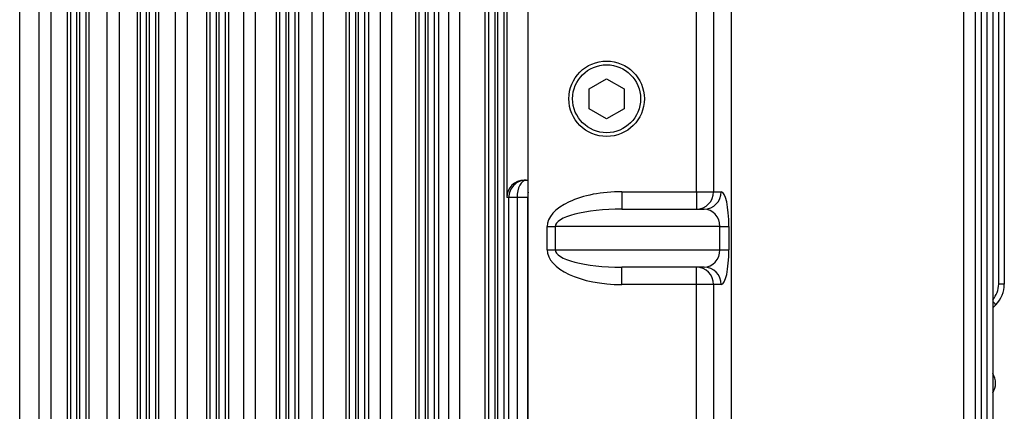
# Model space of a CAD drawing. Header units: millimetres. Extents: x -722 to 1902, y -809 to 1604.
# Tile 89 of 93: x 597 to 767, y 1249 to 1316. Entities that reach past the tile are written whole.
import ezdxf

# ---------------------------------------------------------------- set-up
doc = ezdxf.new("R2010")
doc.units = ezdxf.units.MM

msp = doc.modelspace()

# ---------------------------------------------------------------- linework, layer by layer
at = {"color": 7, "linetype": 'Continuous', "lineweight": 25}
for p, q in [((606.08, 1045.68), (606.08, 1391.96)), ((607.08, 1391.96), (607.08, 1045.68)), ((607.65, 1045.68), (607.65, 1391.96)), ((608.65, 1391.96), (608.65, 1045.68)), ((618.08, 1045.68), (618.08, 1391.96)), ((619.08, 1391.96), (619.08, 1045.68)), ((619.65, 1045.68), (619.65, 1391.96)), ((620.65, 1391.96), (620.65, 1045.68)), ((630.08, 1045.68), (630.08, 1391.96)), ((631.08, 1391.96), (631.08, 1045.68)), ((631.65, 1045.68), (631.65, 1391.96)), ((632.65, 1391.96), (632.65, 1045.68)), ((642.08, 1045.68), (642.08, 1391.96)), ((643.08, 1391.96), (643.08, 1045.68)), ((643.65, 1045.68), (643.65, 1391.96)), ((644.65, 1391.96), (644.65, 1045.68)), ((654.08, 1045.68), (654.08, 1391.96)), ((655.08, 1391.96), (655.08, 1045.68)), ((655.65, 1045.68), (655.65, 1391.96)), ((759.86, 1391.82), (759.86, 1045.82)), ((762.86, 1391.96), (762.86, 1045.68)), ((763.9, 1045.68), (763.9, 1391.96)), ((764.86, 1391.96), (764.86, 1045.68)), ((765.9, 1270.89), (765.9, 1391.96)), ((766.86, 1391.96), (766.86, 1270.89)), ((656.65, 1384.14), (656.65, 1053.49)), ((761.9, 1053.49), (761.9, 1384.14)), ((667.08, 1383.82), (667.08, 1053.82)), ((667.65, 1053.82), (667.65, 1383.82)), ((668.65, 1382.74), (668.65, 1054.89)), ((679.08, 1383.82), (679.08, 1053.82)), ((679.65, 1053.82), (679.65, 1383.82)), ((680.65, 1383.26), (680.65, 1054.37)), ((597.27, 1056.56), (597.27, 1381.08)), ((600.55, 1381.28), (600.55, 1056.35)), ((602.71, 1056.35), (602.71, 1381.28)), ((605.46, 1381.08), (605.46, 1056.56)), ((609.24, 1056.56), (609.24, 1381.08)), ((612.27, 1381.28), (612.27, 1056.35)), ((614.46, 1056.35), (614.46, 1381.28)), ((617.48, 1381.08), (617.48, 1056.56)), ((621.26, 1056.56), (621.26, 1381.08)), ((624.02, 1381.28), (624.02, 1056.35)), ((626.17, 1056.35), (626.17, 1381.28)), ((629.46, 1381.08), (629.46, 1056.56)), ((633.31, 1056.56), (633.31, 1381.08)), ((635.8, 1381.28), (635.8, 1056.35)), ((637.91, 1056.35), (637.91, 1381.28)), ((641.47, 1381.08), (641.47, 1056.56)), ((645.34, 1056.56), (645.34, 1381.07)), ((647.56, 1381.28), (647.56, 1056.35)), ((649.62, 1056.65), (649.62, 1380.98)), ((653.44, 1380.98), (653.44, 1056.65)), ((657.4, 1056.82), (657.4, 1380.82)), ((659.36, 1380.82), (659.36, 1056.82)), ((661.34, 1056.82), (661.34, 1380.82)), ((665.42, 1380.82), (665.42, 1056.82)), ((666.08, 1056.63), (666.08, 1381)), ((669.46, 1056.82), (669.46, 1380.82)), ((671.15, 1380.82), (671.15, 1056.82)), ((673.06, 1056.82), (673.06, 1380.82)), ((677.41, 1380.82), (677.41, 1056.82)), ((678.08, 1056.71), (678.08, 1380.92)), ((681.17, 1341.82), (681.17, 1285.82)), ((719.88, 1095.74), (719.88, 1341.89)), ((684.86, 1098.83), (684.86, 1338.8)), ((716.79, 1338.8), (716.79, 1286.82)), ((713.84, 1286.82), (713.84, 1321.31)), ((695.36, 1304.55), (698.36, 1306.28)), ((698.36, 1306.28), (701.36, 1304.55)), ((695.36, 1301.08), (695.36, 1304.55)), ((701.36, 1304.55), (701.36, 1301.08)), ((698.36, 1299.35), (695.36, 1301.08)), ((701.36, 1301.08), (698.36, 1299.35)), ((684.17, 1288.82), (684.86, 1288.82)), ((681.51, 1285.82), (681.17, 1285.82)), ((681.51, 1151.82), (681.51, 1285.82)), ((682.94, 1285.82), (681.51, 1285.82)), ((684.78, 1285.82), (682.94, 1285.82)), ((682.94, 1285.82), (682.94, 1151.82)), ((684.78, 1151.82), (684.78, 1285.82)), ((684.86, 1285.82), (684.78, 1285.82)), ((700.97, 1286.82), (713.84, 1286.82)), ((700.97, 1286.82), (700.97, 1283.82)), ((713.84, 1286.82), (713.84, 1283.82)), ((713.84, 1286.82), (716.79, 1286.82)), ((716.79, 1286.82), (718.11, 1286.82)), ((700.97, 1283.82), (715.16, 1283.82)), ((688.12, 1280.82), (689.52, 1280.82)), ((688.12, 1276.82), (688.12, 1280.82)), ((689.52, 1280.82), (689.52, 1276.82)), ((717.88, 1280.82), (689.52, 1280.82)), ((717.88, 1276.82), (717.88, 1280.82)), ((717.88, 1280.82), (719.43, 1280.82)), ((719.43, 1280.82), (719.43, 1276.82)), ((688.12, 1276.82), (689.52, 1276.82)), ((689.52, 1276.82), (717.88, 1276.82)), ((717.88, 1276.82), (719.43, 1276.82)), ((715.16, 1273.82), (700.97, 1273.82)), ((700.97, 1270.82), (700.97, 1273.82)), ((713.84, 1270.82), (713.84, 1273.82)), ((713.84, 1270.82), (700.97, 1270.82)), ((716.79, 1270.82), (713.84, 1270.82)), ((713.84, 1226.82), (713.84, 1270.82)), ((716.79, 1270.82), (716.79, 1226.82)), ((718.11, 1270.82), (716.79, 1270.82)), ((766.86, 1270.89), (765.9, 1270.89)), ((765.4, 1267.35), (764.86, 1266.82))]:
    msp.add_line(p, q, dxfattribs=at)
at = {"color": 7, "linetype": 'Continuous', "lineweight": 25, "flags": 128}
for points in [[(684.51, 1288.82), (684.2, 1288.76), (683.91, 1288.59), (683.64, 1288.31), (683.4, 1287.94), (683.2, 1287.48), (683.06, 1286.96), (682.97, 1286.4), (682.94, 1285.82)], [(684.86, 1286.75), (684.81, 1286.4), (684.78, 1285.82)]]:
    msp.add_lwpolyline(points, dxfattribs=at)
at = {"color": 7, "linetype": 'Continuous', "lineweight": 25}
for radius in [6.5, 5.85]:
    msp.add_circle((698.36, 1302.82), radius, dxfattribs=at)
for centre, radius, start, end in [((684.51, 1285.82), 3, 90.0175, 180.0175), ((713.81, 1286.79), 2.98, 270.4419, 0.4352), ((715.13, 1286.79), 2.98, 270.4419, 0.4352), ((713.81, 1270.84), 2.98, 359.5648, 89.5581), ((715.13, 1270.84), 2.98, 359.5648, 89.5581), ((761.9, 1270.89), 4, 317.8402, 0), ((761.86, 1270.89), 5, 315, 0), ((758.99, 1261.87), 8.43, 40.5771, 45.8917), ((762.36, 1253.82), 3, 326.4427, 33.5573)]:
    msp.add_arc(centre, radius, start, end, dxfattribs=at)
for centre, major_axis, ratio, start_param, end_param in [((684.17, 1285.82), (-3, 0), 0.999391, 4.712389, 6.283185), ((700.97, 1280.82), (12.85, 0), 0.466806, 1.570796, 3.141593), ((718.11, 1280.82), (0, 6), 0.219846, 4.712389, 6.283185), ((700.97, 1280.82), (11.45, 0), 0.261943, 1.570796, 3.141593), ((715.16, 1280.82), (0, 3), 0.906497, 4.712389, 6.283185), ((700.97, 1276.82), (-12.85, 0), 0.466806, 0, 1.570796), ((700.97, 1276.82), (11.45, 0), 0.261943, 3.141593, 4.712389), ((715.16, 1276.82), (0, 3), 0.906497, 3.141593, 4.712389), ((718.11, 1276.82), (0, 6), 0.219846, 3.141593, 4.712389)]:
    msp.add_ellipse(centre, major_axis=major_axis, ratio=ratio, start_param=start_param, end_param=end_param, dxfattribs=at)

doc.saveas('drawing.dxf')
